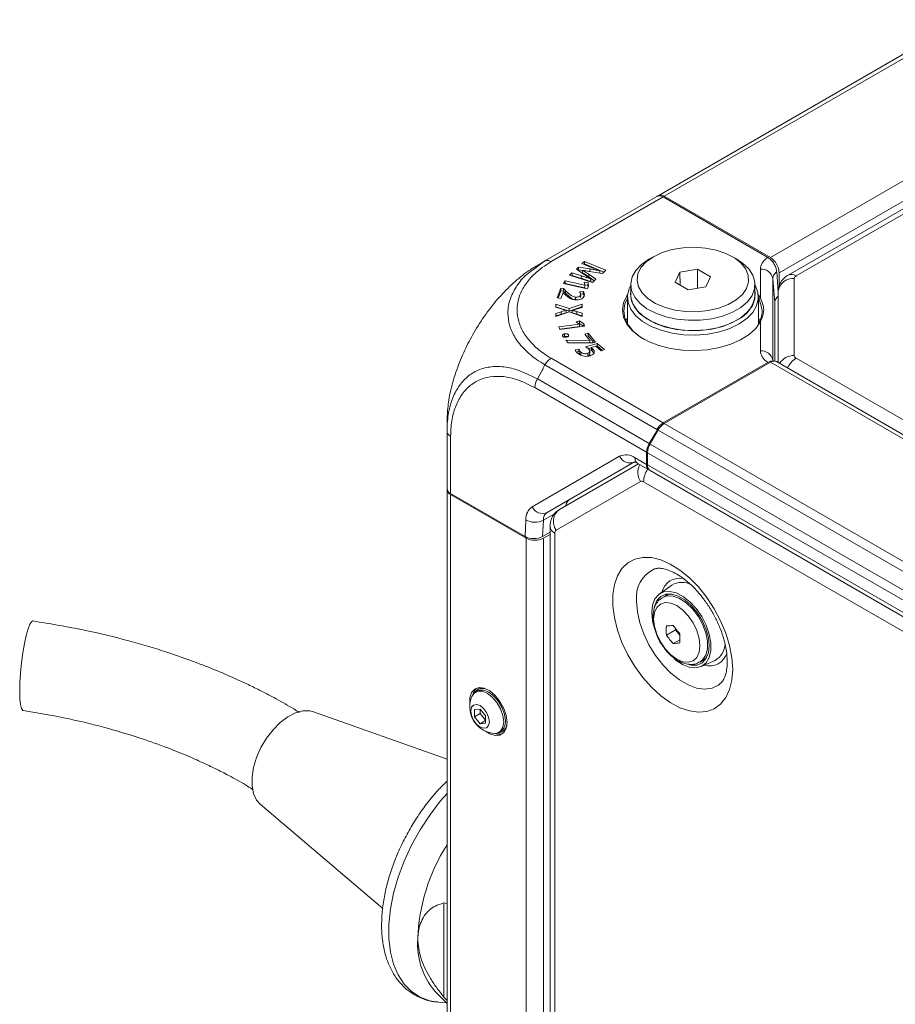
# Model space of a CAD drawing. Header units: millimetres. Extents: x 0 to 1118, y 0 to 864.
# Tile 179 of 256: x 51 to 86, y 718 to 758. Entities that reach past the tile are written whole.
import ezdxf

# ---------------------------------------------------------------- set-up
doc = ezdxf.new("R2010")
doc.units = ezdxf.units.MM

msp = doc.modelspace()

# ---------------------------------------------------------------- linework, layer by layer
at = {"color": 7, "linetype": 'Continuous', "lineweight": 15}
for p, q in [((76.7239, 750.6901), (163.8218, 800.9706)), ((168.8041, 797.6272), (81.9584, 747.4922)), ((76.678, 750.6636), (76.6886, 750.6697)), ((76.6886, 750.6697), (76.6991, 750.6758)), ((76.6991, 750.6757), (76.7239, 750.6901)), ((76.6991, 750.6758), (76.7011, 750.6746)), ((72.1699, 748.0611), (76.678, 750.6636)), ((81.1423, 748.2039), (76.9262, 750.6378)), ((81.2469, 748.1986), (76.9739, 750.6653)), ((71.7112, 747.7224), (72.1698, 748.0611)), ((72.0758, 748.0068), (71.8664, 747.8858)), ((73.7571, 748.0463), (73.6616, 747.958)), ((73.6616, 747.958), (74.0095, 747.8165)), ((73.7578, 747.9424), (73.7401, 747.9261)), ((74.6161, 747.6884), (73.7571, 748.0463)), ((73.7578, 747.9424), (73.7571, 748.0463)), ((74.5388, 747.617), (73.7578, 747.9424)), ((76.5355, 748.2344), (76.3587, 748.1323)), ((79.8948, 748.1323), (79.718, 748.2344)), ((73.2594, 747.5864), (73.1597, 747.4943)), ((73.636, 747.4646), (73.2594, 747.5864)), ((73.2602, 747.4827), (73.2594, 747.5864)), ((73.5168, 747.8106), (73.4379, 747.7377)), ((73.4379, 747.7377), (73.7448, 747.5224)), ((73.5178, 747.7071), (73.5022, 747.6926)), ((73.9747, 747.7417), (73.5168, 747.8106)), ((73.5178, 747.7071), (73.5168, 747.8106)), ((73.6826, 747.6823), (73.5178, 747.7071)), ((73.6828, 747.689), (73.6853, 747.6911)), ((74.2214, 747.3238), (73.9396, 747.5247)), ((74.048, 747.6265), (74.4815, 747.5641)), ((74.3811, 747.6697), (74.3796, 747.6681)), ((74.4815, 747.5641), (74.6161, 747.6884)), ((77.604, 747.6178), (77.4127, 747.2056)), ((78.3181, 747.7283), (77.604, 747.6178)), ((77.6086, 747.0925), (77.604, 747.6178)), ((78.3157, 746.9627), (78.3181, 747.7283)), ((78.8409, 747.4265), (78.3181, 747.7283)), ((81.5019, 747.6231), (81.5601, 746.8118)), ((81.6004, 747.5862), (81.6004, 747.04)), ((72.9867, 747.2558), (72.9202, 747.1552)), ((72.9202, 747.1552), (73.8723, 746.9453)), ((72.988, 747.1521), (72.9811, 747.1417)), ((73.7763, 747.0818), (72.9867, 747.2558)), ((72.988, 747.1521), (72.9867, 747.2558)), ((73.7775, 746.9781), (72.988, 747.1521)), ((73.1597, 747.4943), (74.0884, 747.2009)), ((73.2602, 747.4827), (73.244, 747.4677)), ((73.6349, 747.3615), (73.2602, 747.4827)), ((73.904, 747.1912), (73.756, 747.2035)), ((73.756, 747.2035), (73.7774, 747.0834)), ((73.902, 747.088), (73.904, 747.1912)), ((73.9299, 747.0324), (73.904, 747.1912)), ((74.1578, 747.265), (73.9379, 747.4218)), ((74.0215, 747.3373), (74.0189, 747.3349)), ((74.0243, 747.2353), (74.0196, 747.2311)), ((74.0884, 747.2009), (74.2214, 747.3238)), ((75.6268, 747.1119), (75.6268, 746.7037)), ((77.4127, 747.2056), (77.9354, 746.9038)), ((78.6495, 747.0143), (78.8409, 747.4265)), ((80.6268, 746.7037), (80.6268, 747.1119)), ((72.8042, 746.9633), (72.658, 746.5731)), ((72.8058, 746.8597), (72.6967, 746.5683)), ((72.9191, 746.9489), (72.8042, 746.9633)), ((72.8058, 746.8597), (72.8042, 746.9633)), ((72.9177, 746.8457), (72.8058, 746.8597)), ((72.8143, 746.5536), (72.9028, 746.7898)), ((72.9028, 746.7898), (72.9059, 746.7894)), ((72.9059, 746.7894), (72.9621, 746.7296)), ((72.9177, 746.8457), (72.9191, 746.9489)), ((73.0006, 746.7646), (72.9177, 746.8457)), ((73.0025, 746.8673), (72.9191, 746.9489)), ((73.7105, 746.839), (73.5653, 746.8238)), ((73.6094, 746.6378), (73.6072, 746.7398)), ((73.7093, 746.7356), (73.6091, 746.7251)), ((73.902, 747.088), (73.7747, 747.0986)), ((73.7774, 747.0834), (73.7763, 747.0818)), ((73.7775, 746.9781), (73.7763, 747.0818)), ((73.7796, 746.9812), (73.7774, 747.0834)), ((73.7796, 746.9812), (73.7775, 746.9781)), ((73.8723, 746.9453), (73.9299, 747.0324)), ((73.9148, 747.0096), (73.902, 747.088)), ((77.9354, 746.9038), (78.6495, 747.0143)), ((81.5601, 746.8272), (81.5601, 743.9721)), ((73.1429, 746.1449), (72.6066, 746.3244)), ((72.6066, 746.3244), (72.6077, 746.1967)), ((72.6088, 746.2201), (72.6066, 746.3244)), ((72.658, 746.5731), (72.8143, 746.5536)), ((73.6636, 746.3203), (73.1429, 746.1449)), ((73.396, 746.5056), (73.3965, 746.6089)), ((73.6072, 746.6379), (73.604, 746.5882)), ((73.6614, 746.216), (73.6636, 746.3203)), ((73.6647, 746.1927), (73.6636, 746.3203)), ((75.4893, 746.6016), (75.4893, 745.5319)), ((80.7643, 746.694), (80.8438, 746.5618)), ((80.7643, 745.5319), (80.7643, 746.6016)), ((80.7959, 746.5134), (80.7643, 746.5704)), ((81.4237, 746.3945), (81.4237, 744.0313)), ((81.5601, 746.6412), (81.5587, 746.642)), ((72.6077, 746.1967), (72.8184, 746.1367)), ((72.6088, 746.2201), (72.609, 746.1964)), ((73.1429, 746.0414), (72.6088, 746.2201)), ((72.8195, 746.0183), (72.6099, 745.9514)), ((72.6099, 745.9514), (72.6111, 745.8228)), ((72.6121, 745.8486), (72.6099, 745.9514)), ((72.6111, 745.8228), (73.1504, 746.01)), ((72.8205, 745.9151), (72.6121, 745.8486)), ((73.0181, 746.0822), (73.0181, 746.0794)), ((73.0203, 745.981), (73.0202, 745.9765)), ((73.6614, 746.216), (73.1429, 746.0414)), ((73.1429, 746.0414), (73.1429, 746.1449)), ((73.1504, 746.01), (73.668, 745.8332)), ((73.2685, 745.97), (73.2684, 745.9734)), ((73.2707, 746.0729), (73.2706, 746.0747)), ((73.4473, 746.126), (73.6647, 746.1927)), ((73.6646, 745.8581), (73.4473, 745.9222)), ((73.6668, 745.9609), (73.4483, 746.0254)), ((73.6616, 746.1917), (73.6614, 746.216)), ((73.6646, 745.8581), (73.6668, 745.9609)), ((73.668, 745.8332), (73.6668, 745.9609)), ((72.6121, 745.8486), (72.6123, 745.8233)), ((73.555, 745.523), (72.7309, 745.4149)), ((73.5562, 745.6549), (73.4213, 745.6178)), ((73.4213, 745.6178), (73.5543, 745.5247)), ((73.5556, 745.5513), (73.5274, 745.5435)), ((73.5543, 745.5247), (73.555, 745.523)), ((73.5576, 745.42), (73.555, 745.523)), ((73.5556, 745.5513), (73.5562, 745.6549)), ((73.7202, 745.4342), (73.5556, 745.5513)), ((73.7303, 745.5311), (73.5562, 745.6549)), ((73.6649, 745.8343), (73.6646, 745.8581)), ((73.7284, 745.4352), (73.7303, 745.5311)), ((73.7661, 745.4402), (73.7303, 745.5311)), ((80.8172, 745.6553), (80.7643, 745.7634)), ((72.7309, 745.4149), (72.7722, 745.3099)), ((73.5576, 745.42), (72.7696, 745.3166)), ((72.7722, 745.3099), (73.7661, 745.4402)), ((73.9153, 745.1523), (73.7708, 745.1127)), ((73.9142, 745.0486), (73.9153, 745.1523)), ((74.2093, 744.7949), (73.9153, 745.1523)), ((72.8843, 745.037), (72.8843, 745.0369)), ((72.963, 745.0221), (72.919, 745.0076)), ((73.9738, 744.8617), (73.0159, 744.8737)), ((73.0159, 744.8737), (73.1034, 744.7674)), ((73.3057, 744.7667), (73.1018, 744.7693)), ((73.1034, 744.7674), (74.0974, 744.7642)), ((73.1175, 745.0373), (73.1184, 745.0838)), ((73.7708, 745.1127), (73.9767, 744.8624)), ((74.2695, 744.744), (73.8058, 744.6098)), ((73.9142, 745.0486), (73.8402, 745.0283)), ((74.1388, 744.7756), (73.9142, 745.0486)), ((73.9767, 744.8624), (73.9738, 744.8617)), ((73.9743, 744.7646), (73.9738, 744.8617)), ((73.9794, 744.7646), (73.9767, 744.8624)), ((74.0974, 744.7642), (74.2093, 744.7949)), ((74.2688, 744.6404), (74.2695, 744.744)), ((74.565, 744.4922), (74.2695, 744.744)), ((73.5347, 744.5148), (73.392, 744.4863)), ((73.5329, 744.4111), (73.468, 744.3981)), ((74.0271, 744.5704), (73.9023, 744.5342)), ((74.0273, 744.5762), (74.2127, 744.6278)), ((74.2127, 744.6278), (74.4325, 744.4404)), ((74.2688, 744.6404), (74.2159, 744.625)), ((74.4811, 744.4594), (74.2688, 744.6404)), ((74.4325, 744.4404), (74.565, 744.4922)), ((81.1423, 743.9786), (76.9262, 741.5447)), ((81.2469, 743.9839), (76.9739, 741.5172)), ((213.496, 667.8072), (81.4969, 744.0087)), ((68.2273, 741.2095), (68.2273, 741.5828)), ((68.2273, 738.9028), (68.2273, 741.2095)), ((76.6991, 741.2676), (76.3702, 740.711)), ((76.4007, 740.6934), (76.7239, 741.2533)), ((76.7804, 741.3388), (76.678, 741.2798)), ((76.6885, 741.2737), (76.678, 741.2798)), ((76.6991, 741.2676), (76.6885, 741.2737)), ((76.7515, 741.2978), (76.6991, 741.2676)), ((76.2548, 739.875), (76.2623, 740.3651)), ((76.2971, 740.345), (76.2971, 739.8506)), ((72.7535, 738.0544), (75.9341, 739.8911)), ((75.7646, 739.9614), (73.1553, 738.4545)), ((75.9044, 739.9082), (76.354, 739.6486)), ((76.4007, 739.6217), (208.3999, 663.4202)), ((68.2273, 738.862), (68.2273, 738.9028)), ((68.2273, 692.5233), (68.2273, 738.862)), ((71.3675, 736.9704), (68.3737, 738.6987)), ((68.3737, 738.6579), (71.4093, 736.9055)), ((72.3768, 737.377), (72.3768, 689.8606)), ((72.0751, 736.9701), (72.3768, 737.1443)), ((72.1164, 736.9055), (72.3768, 737.0558)), ((77.2725, 735.0107), (76.7752, 734.6516)), ((77.0586, 734.6021), (76.9089, 734.5156)), ((77.4285, 733.2651), (77.4285, 733.2173)), ((77.0578, 733.0033), (77.4285, 733.2173)), ((77.4285, 733.2173), (77.6036, 732.9994)), ((77.3318, 732.6624), (77.6016, 732.8181)), ((78.4088, 731.9175), (78.5585, 732.0039)), ((78.4596, 731.7337), (79.0193, 731.9848)), ((78.6113, 731.9942), (78.5305, 731.9878)), ((69.444, 730.7467), (69.3768, 730.7079)), ((69.5057, 730.8357), (69.4633, 730.8112)), ((68.2273, 728.0102), (62.8574, 729.9189)), ((69.5591, 730.0253), (69.3382, 730.0055)), ((69.3382, 730.0055), (69.3382, 729.7109)), ((69.568, 729.8436), (69.3382, 729.7109)), ((69.3382, 729.7109), (69.5591, 729.436)), ((69.7801, 729.7504), (69.5591, 730.0253)), ((69.568, 730.0143), (69.568, 729.8436)), ((69.568, 729.8436), (69.7801, 729.5797)), ((69.7801, 729.4558), (69.7801, 729.7504)), ((69.7801, 729.5636), (69.5591, 729.436)), ((69.5591, 729.436), (69.7801, 729.4558)), ((70.3142, 729.084), (70.3814, 729.1228)), ((70.447, 729.1073), (70.4894, 729.1318)), ((60.7076, 726.1949), (65.6371, 721.9955)), ((68.2273, 722.2025), (68.1014, 722.2213)), ((68.1014, 722.2213), (68.1014, 718.4327)), ((67.7385, 718.6735), (68.2273, 718.1676)), ((67.8788, 718.224), (68.2013, 718.1945)), ((68.1014, 718.4327), (68.2273, 718.292))]:
    msp.add_line(p, q, dxfattribs=at)
at = {"color": 9, "linetype": 'Continuous', "lineweight": 0}
for p, q in [((164.0718, 800.9459), (76.9739, 750.6653)), ((81.2469, 748.1986), (168.3448, 798.4791)), ((168.6983, 797.8668), (81.6004, 747.5862)), ((169.1291, 797.595), (82.2834, 747.46)), ((76.6886, 750.6697), (76.689, 750.6694)), ((76.9262, 750.6378), (72.4216, 748.0373)), ((80.8438, 746.5618), (80.8438, 747.7365)), ((73.6349, 747.3615), (73.636, 747.4646)), ((81.3426, 747.3567), (81.3426, 744.0662)), ((81.4237, 746.3945), (81.3426, 747.3567)), ((82.2101, 747.358), (82.2102, 744.2529)), ((73.0006, 746.7646), (73.0025, 746.8673)), ((80.8438, 744.446), (80.8438, 745.6207)), ((72.4216, 744.1452), (76.9262, 741.5447)), ((213.246, 667.7824), (81.2469, 743.9839)), ((82.2834, 744.1509), (214.0303, 668.095)), ((72.0759, 743.6739), (71.8664, 743.3111)), ((76.678, 741.2798), (72.1698, 743.8823)), ((71.8664, 743.311), (76.3702, 740.711)), ((76.2623, 740.3651), (71.7632, 742.9623)), ((76.7652, 741.3179), (76.6885, 741.2737)), ((208.7231, 665.0518), (76.7239, 741.2533)), ((76.9739, 741.5172), (208.9731, 665.3157)), ((68.3737, 741.005), (68.3737, 738.6987)), ((76.4007, 740.6934), (208.3998, 664.4919)), ((71.6568, 738.1668), (75.1759, 740.199)), ((75.7794, 739.9701), (72.2603, 737.9379)), ((75.8009, 740.1371), (76.2548, 739.875)), ((208.2963, 664.1435), (76.2971, 740.345)), ((76.2971, 739.8506), (208.2963, 663.6491)), ((72.6189, 737.2261), (76.0158, 739.1877)), ((76.1408, 739.1753), (208.9476, 662.5076)), ((68.3737, 738.6579), (68.3737, 692.3192)), ((72.2603, 737.9379), (73.1553, 738.4545)), ((71.3675, 736.9704), (71.3991, 737.6472)), ((72.1057, 737.6261), (72.0751, 736.9701)), ((72.5601, 737.8884), (72.1057, 737.6261)), ((71.4093, 690.5668), (71.4093, 736.9055)), ((72.1164, 736.9055), (72.1164, 690.5668)), ((72.5671, 689.5953), (72.5671, 737.1117))]:
    msp.add_line(p, q, dxfattribs=at)
at = {"color": 7, "linetype": 'Continuous', "lineweight": 15, "flags": 128}
for points in [[(76.5358, 748.2345), (76.2481, 748.0308), (76.0373, 747.7979), (75.9121, 747.5452), (75.8775, 747.2832), (75.935, 747.0225), (76.0823, 746.7738), (76.3132, 746.5473), (76.6184, 746.3523), (76.9854, 746.1967), (77.399, 746.087), (77.8425, 746.0276), (78.2976, 746.0209), (78.7457, 746.0673), (79.1685, 746.1648), (79.5486, 746.3094), (79.8706, 746.4952), (80.1211, 746.7147), (80.29, 746.9587), (80.3703, 747.2174), (80.3587, 747.4802), (80.2558, 747.7362), (80.0658, 747.975), (79.7963, 748.1868), (79.4585, 748.363), (79.0662, 748.4963), (78.6354, 748.5813), (78.1838, 748.6145), (77.7298, 748.5946), (77.2921, 748.5223), (76.8886, 748.4006), (76.5358, 748.2345)], [(79.8948, 748.1323), (80.1281, 747.9768), (80.3755, 747.7425), (80.5416, 747.4855), (80.6204, 747.2149), (80.6091, 746.9406), (80.5081, 746.6725), (80.321, 746.4203), (80.0546, 746.193), (79.7185, 745.999), (79.3249, 745.8452), (78.888, 745.7372), (78.4236, 745.6789), (77.9484, 745.6724), (77.4797, 745.7179), (77.0344, 745.8138), (76.6286, 745.9566), (76.2769, 746.1411), (75.9921, 746.3608), (75.7844, 746.6076), (75.6614, 746.8726), (75.6275, 747.1463), (75.6839, 747.4187), (75.8286, 747.6801), (76.0564, 747.9209), (76.359, 748.1324), (76.359, 748.1324)], [(73.9379, 747.4218), (73.9388, 747.4732), (73.9396, 747.5247)], [(74.3804, 747.5786), (74.3801, 747.6163), (74.3796, 747.6681)], [(74.3837, 747.5782), (74.3825, 747.6189), (74.3811, 747.6697)], [(73.7093, 746.7356), (73.7099, 746.7873), (73.7105, 746.839)], [(80.6194, 747.0993), (80.6275, 747.0855), (80.739, 746.8119), (80.7615, 746.5313), (80.6942, 746.253), (80.5395, 745.9866), (80.3027, 745.7411), (79.9918, 745.525), (79.6173, 745.3455), (79.1921, 745.2087), (78.7306, 745.1194), (78.2486, 745.0806), (77.7624, 745.0936), (77.2886, 745.1579), (76.8433, 745.2714), (76.4418, 745.4302), (76.0977, 745.6289), (75.8226, 745.8607), (75.626, 746.1177), (75.5146, 746.3912), (75.4921, 746.6719), (75.5593, 746.9502), (75.6268, 747.0868)], [(75.6268, 746.8482), (75.615, 746.7382), (75.6491, 746.4631), (75.7727, 746.1968), (75.9814, 745.9487), (76.2676, 745.728), (76.6211, 745.5425), (77.0289, 745.399), (77.4765, 745.3026), (77.9475, 745.2569), (78.425, 745.2635), (78.8918, 745.3221), (79.3309, 745.4306), (79.7265, 745.5852), (80.0642, 745.7802), (80.3319, 746.0085), (80.52, 746.262), (80.6215, 746.5315), (80.6329, 746.8071), (80.6268, 746.8482)], [(73.604, 746.5882), (73.603, 746.6394), (73.6019, 746.6906)], [(80.8438, 745.6207), (80.6563, 745.3502), (80.3889, 745.1032), (80.0498, 744.8874), (79.6499, 744.7098), (79.2017, 744.5758), (78.7196, 744.4899), (78.2187, 744.4546), (77.7148, 744.4711), (77.2241, 744.5388), (76.7618, 744.6557), (76.3428, 744.8181), (75.9803, 745.0207), (75.6856, 745.2572), (75.4683, 745.5201), (75.335, 745.8011), (75.2901, 746.0913), (75.335, 746.3814), (75.4683, 746.6624), (75.4951, 746.7023)], [(75.4893, 746.5704), (75.3842, 746.3362), (75.3401, 746.0511), (75.3842, 745.7661), (75.5151, 745.4901), (75.7287, 745.2318), (76.0181, 744.9994), (76.174, 744.9035)], [(75.6268, 746.7037), (75.6331, 746.6007), (75.712, 746.3301), (75.878, 746.0731), (76.1254, 745.8388), (76.4451, 745.6357), (76.8256, 745.4713), (77.2531, 745.3514), (77.7122, 745.2804), (78.1863, 745.2608), (78.6582, 745.2934), (79.1109, 745.377), (79.528, 745.5085), (79.8945, 745.6831)], [(73.0202, 745.9765), (73.0192, 746.0279), (73.0181, 746.0794)], [(73.2684, 745.9734), (73.2695, 746.024), (73.2706, 746.0747)], [(73.2685, 745.97), (73.2696, 746.0215), (73.2707, 746.0729)], [(75.4893, 745.7634), (75.4564, 745.6997), (75.4312, 745.6431)], [(73.8959, 744.242), (73.8953, 744.2936), (73.8947, 744.3451)], [(73.9742, 744.3318), (73.9731, 744.3828), (73.972, 744.4338)], [(74.0707, 744.4397), (74.0716, 744.491), (74.0725, 744.5424)], [(76.4739, 733.9102), (76.5061, 734.2094), (76.6008, 734.4553), (76.7531, 734.6347), (76.9546, 734.738), (77.1945, 734.7594), (77.4599, 734.6979), (77.7365, 734.5569), (78.0094, 734.3438), (78.2638, 734.0702), (78.486, 733.7509), (78.6641, 733.403), (78.7884, 733.0453), (78.8523, 732.6971), (78.8523, 732.3772), (78.7884, 732.1028), (78.6641, 731.8887), (78.486, 731.7464), (78.2638, 731.6836), (78.0094, 731.7038), (77.7365, 731.8057), (77.4599, 731.984), (77.3695, 732.0588)], [(77.9705, 731.8088), (78.0621, 731.7909), (78.2998, 731.7977), (78.5008, 731.8873), (78.6533, 732.0544), (78.7485, 732.2893), (78.7808, 732.5784), (78.7485, 732.9049), (78.6533, 733.2497), (78.5008, 733.5929), (78.2998, 733.9145), (78.0621, 734.1958), (77.8014, 734.4205), (77.5329, 734.5755), (77.2722, 734.6518), (77.0345, 734.645), (76.8335, 734.5554), (76.681, 734.3883), (76.5858, 734.1534), (76.5735, 734.0955)], [(77.0306, 734.5859), (77.0346, 734.5924), (77.0766, 734.6526)], [(77.2037, 734.6583), (77.1325, 734.637), (77.0586, 734.6021)], [(76.5431, 733.4079), (76.5061, 733.5739), (76.4739, 733.9102)], [(51.1603, 729.9689), (51.1493, 729.9723), (51.096, 730.0438), (51.0558, 730.202), (51.0309, 730.4387), (51.0224, 730.7423), (51.0309, 731.0974), (51.0558, 731.4863), (51.096, 731.8893), (51.1493, 732.2865), (51.2133, 732.6577), (51.2845, 732.9845), (51.3595, 733.2504), (51.4346, 733.442), (51.5058, 733.5499), (51.5579, 733.572)], [(78.5585, 732.0039), (78.5818, 732.0182), (78.6798, 732.1014)], [(70.6428, 729.4888), (70.6094, 729.7638), (70.5122, 730.0529), (70.3599, 730.3304), (70.166, 730.5716), (69.9476, 730.7552), (69.7243, 730.8648), (69.5158, 730.8907), (69.3407, 730.8305), (69.2146, 730.6897), (69.1486, 730.4807), (69.1486, 730.2221), (69.1496, 730.2137)], [(69.416, 730.8687), (69.3207, 730.7509), (69.2655, 730.6015)], [(69.5057, 730.8357), (69.5887, 730.8696), (69.6621, 730.8811)], [(69.2268, 730.5279), (69.3092, 730.6555), (69.4559, 730.7402), (69.6407, 730.7423), (69.8455, 730.6615), (70.0504, 730.5057), (70.2352, 730.2903), (70.3818, 730.0363), (70.476, 729.7686), (70.5084, 729.5133)], [(69.444, 730.7467), (69.5231, 730.779), (69.7079, 730.781), (69.9127, 730.7003), (70.1176, 730.5445), (70.3023, 730.3291), (70.449, 730.0751), (70.5432, 729.8073), (70.5756, 729.5521)], [(69.9323, 729.5152), (69.9039, 729.3667), (69.823, 729.2736), (69.702, 729.2501), (69.5591, 729.2997), (69.4163, 729.415), (69.2953, 729.5783), (69.2144, 729.7648), (69.186, 729.9461), (69.2144, 730.0946), (69.2953, 730.1877), (69.4163, 730.2112), (69.5591, 730.1616), (69.702, 730.0463), (69.823, 729.883), (69.9039, 729.6965), (69.9323, 729.5152)], [(60.7076, 726.1949), (60.56, 726.3625), (60.438, 726.6203), (60.3757, 726.9343), (60.3757, 727.2915), (60.438, 727.6773), (60.56, 728.076), (60.7367, 728.4712), (60.9609, 728.8468), (61.2234, 729.1873), (61.5135, 729.4788), (61.8193, 729.7094), (62.1282, 729.8696), (62.4277, 729.953), (62.7054, 729.956), (62.8574, 729.9189)], [(69.7727, 729.1344), (69.9476, 729.0249), (70.166, 728.9564), (70.3599, 728.9738), (70.5122, 729.0754), (70.6094, 729.2523), (70.6428, 729.4888)], [(70.5084, 729.5133), (70.476, 729.2955), (70.3818, 729.1364), (70.2352, 729.0517), (70.0833, 729.0441)], [(70.6069, 729.2445), (70.5603, 729.1867), (70.4894, 729.1318)]]:
    msp.add_lwpolyline(points, dxfattribs=at)
at = {"color": 9, "linetype": 'Continuous', "lineweight": 0, "flags": 128}
for points in [[(73.9741, 747.6384), (73.9743, 747.6694), (73.9744, 747.7004), (73.9747, 747.7417)], [(79.7293, 731.6227), (79.698, 732.0882), (79.6049, 732.5778), (79.4526, 733.0788), (79.2448, 733.5782), (78.987, 734.063), (78.6858, 734.5208), (78.3492, 734.9396), (77.9857, 735.3086), (77.6048, 735.6183), (77.2163, 735.8606), (76.8304, 736.0293), (76.457, 736.12), (76.1058, 736.1303), (75.7858, 736.06), (75.5055, 735.9109), (75.2719, 735.6868), (75.0913, 735.3936), (74.9681, 735.0388), (74.9058, 734.6317), (74.9058, 734.1828), (74.9681, 733.7037), (75.0913, 733.2068), (75.2719, 732.705), (75.5055, 732.2113), (75.7858, 731.7384), (76.1058, 731.2987), (76.457, 730.9035), (76.8304, 730.5631), (77.2163, 730.2862), (77.6048, 730.08), (77.9857, 729.9499), (78.3492, 729.8992), (78.6858, 729.9293), (78.987, 730.0394), (79.2448, 730.2266), (79.4526, 730.4861), (79.6049, 730.8111), (79.698, 731.1933), (79.7293, 731.6227)], [(76.905, 734.5133), (77.0905, 734.5788), (77.3311, 734.5706), (77.5922, 734.4774), (77.8576, 734.3049), (78.1105, 734.0641), (78.3349, 733.77), (78.5169, 733.4411), (78.645, 733.0981), (78.7111, 732.7626), (78.7111, 732.4556), (78.645, 732.1964), (78.5169, 732.0013), (78.4031, 731.9143)], [(79.2413, 731.0605), (79.1544, 730.9923), (78.8962, 730.8696), (78.5992, 730.8287), (78.2735, 730.871), (77.9302, 730.9951), (77.5809, 731.1967), (77.2375, 731.4691), (76.9118, 731.8028), (76.6148, 732.1866), (76.3567, 732.6073), (76.1462, 733.0508), (75.9905, 733.5017), (75.8949, 733.9448), (75.8627, 734.3651)], [(76.5439, 733.6489), (76.5757, 733.352), (76.6688, 733.0387), (76.8169, 732.7304), (77.0099, 732.4479), (77.2346, 732.2107), (77.4758, 732.0348), (77.717, 731.9322), (77.9418, 731.9099), (78.1348, 731.9695), (78.2829, 732.1069), (78.376, 732.3127), (78.4078, 732.5729), (78.376, 732.8698), (78.2829, 733.1831), (78.1348, 733.4914), (77.9418, 733.7739), (77.717, 734.0111), (77.4758, 734.1871), (77.2346, 734.2896), (77.0099, 734.3119), (76.8169, 734.2523), (76.6688, 734.1149), (76.5757, 733.9091), (76.5439, 733.6489)], [(68.2273, 726.6289), (67.9566, 726.316), (67.5324, 725.7602), (67.1452, 725.1668), (66.8013, 724.5453), (66.5059, 723.9053), (66.2638, 723.2571), (66.0789, 722.6109), (65.9539, 721.9767), (65.8909, 721.3647), (65.8909, 720.7845), (65.9539, 720.2452), (66.0789, 719.7553), (66.2638, 719.3226), (66.5059, 718.9539), (66.8013, 718.6549), (67.1452, 718.4305), (67.5324, 718.2842), (67.8788, 718.224)]]:
    msp.add_lwpolyline(points, dxfattribs=at)
at = {"color": 7, "linetype": 'Continuous', "lineweight": 15}
for centre, radius, start, end in [((76.8275, 750.4609), 0.2515, 54.38153, 114.314), ((80.8328, 747.5513), 0.7684, 2.60557, 57.39493), ((79.4251, 746.7929), 1.205, 292.929, 355.75054), ((81.3933, 743.7795), 0.2515, 65.69287, 125.61749), ((77.3557, 740.9052), 0.7213, 121.95474, 151.14447), ((77.0181, 740.3203), 0.7214, 148.85592, 178.04343), ((76.5576, 739.8306), 0.2612, 175.59913, 233.08843), ((68.4775, 738.9278), 0.2515, 185.69475, 245.62564), ((68.4775, 738.8869), 0.2515, 185.69475, 245.62564), ((71.7628, 737.5879), 0.7685, 242.60987, 297.39063), ((77.6816, 734.3291), 0.7949, 60.5961, 120.96964), ((80.7093, 733.1859), 3.656, 177.13594, 182.86406), ((76.8155, 737.6225), 4.2608, 273.26, 276.9599), ((81.0436, 736.0963), 4.5918, 216.06512, 221.52426), ((80.7693, 735.7063), 4.5915, 216.06481, 221.52425), ((81.2573, 732.8696), 3.656, 177.13594, 182.86406), ((77.0897, 736.9156), 4.2601, 273.2586, 276.95921), ((78.6396, 732.6737), 0.7867, 298.86198, 357.87654), ((69.6632, 730.4703), 0.3899, 63.22541, 147.97794), ((70.2264, 730.1159), 1.0813, 157.60171, 180), ((70.2264, 730.1159), 1.0813, 180, 262.39291), ((70.2516, 729.4509), 0.3899, 272.02081, 356.76731), ((70.1234, 729.4981), 0.4554, 304.51113, 6.80074), ((70.3245, 729.4779), 0.4647, 250.1085, 288.64292), ((74.6064, 720.4975), 7.5623, 147.51561, 178.03884), ((69.9484, 720.5613), 2.9064, 176.15382, 220.50564)]:
    msp.add_arc(centre, radius, start, end, dxfattribs=at)
at = {"color": 9, "linetype": 'Continuous', "lineweight": 0}
for centre, radius, start, end in [((80.8815, 747.2687), 0.4693, 10.81012, 94.61559), ((82.0947, 747.212), 0.3117, 52.75168, 115.97324), ((82.156, 746.7609), 0.5995, 84.81764, 173.64771), ((82.3352, 747.3455), 0.1257, 114.3663, 174.31331), ((80.851, 746.5068), 0.0555, 97.48356, 173.13339), ((80.8338, 745.5809), 0.0411, 76.01587, 144.80678), ((80.8815, 743.9782), 0.4693, 10.81012, 94.61559), ((82.1828, 743.5869), 0.6665, 87.65067, 148.08862), ((82.8071, 743.3273), 0.9761, 122.45292, 153.81845), ((82.3352, 744.2654), 0.1257, 185.68879, 245.62932), ((75.4347, 739.6261), 0.6287, 54.38156, 114.31479), ((75.5945, 740.3925), 0.4612, 204.81665, 293.64317), ((76.0542, 740.1138), 0.2544, 174.74843, 233.93913), ((76.5789, 739.5444), 0.6666, 151.90394, 212.34704), ((77.116, 739.1335), 0.9761, 146.17563, 177.54653), ((76.0675, 739.0731), 0.1258, 54.38018, 114.3103), ((72.0019, 737.672), 0.6033, 124.89326, 182.35075), ((72.0754, 738.3604), 0.4612, 204.81657, 293.64264), ((73.1089, 737.5715), 0.5995, 126.35137, 215.18414), ((71.7716, 738.2816), 0.7357, 239.5774, 297.00458), ((72.4674, 737.641), 0.362, 124.89186, 182.34953), ((72.6922, 737.4024), 0.3165, 184.57198, 246.71689), ((72.6924, 737.1239), 0.1258, 125.71394, 185.60358), ((77.0921, 734.5334), 1.2409, 114.16325, 187.79575), ((77.5982, 734.5616), 0.7354, 77.84828, 166.8726), ((78.7846, 732.5088), 0.7497, 254.13925, 343.25093)]:
    msp.add_arc(centre, radius, start, end, dxfattribs=at)
at = {"color": 7, "linetype": 'Continuous', "lineweight": 15}
for centre, major_axis, ratio, start_param, end_param in [((76.9324, 750.2331), (-0.2564, 0.4293), 0.56722, 5.4894397, 6.2748379), ((76.9324, 741.1329), (0.2433, 0.4369), 0.587367, 0.7762788, 1.561677), ((76.6159, 740.5692), (0.2564, 0.4293), 0.56722, 1.5791437, 2.3645419), ((76.6084, 740.0791), (0.2564, 0.4293), 0.56722, 2.3645419, 3.2442595), ((73.5368, 737.8088), (-0.3846, 0.6439), 0.56722, 6.2748379, 6.9085782), ((71.7211, 737.1745), (0.5003, -0.0006), 0.5772866, 3.928362, 5.4991583)]:
    msp.add_ellipse(centre, major_axis=major_axis, ratio=ratio, start_param=start_param, end_param=end_param, dxfattribs=at)
at = {"color": 9, "linetype": 'Continuous', "lineweight": 0}
for points, knots in [([(72.4216, 748.0373), (72.1799, 747.8764), (71.7606, 747.5972), (71.3645, 747.1215), (71.1095, 746.6367), (71.0184, 746.1288), (71.093, 745.6212), (71.2955, 745.1624), (71.633, 744.7313), (72.0227, 744.3921), (72.315, 744.2112), (72.4216, 744.1452)], [0, 0, 0, 0, 0.14765207, 0.25620399, 0.36477555, 0.49958779, 0.60894105, 0.71829156, 0.82774199, 0.93717381, 1, 1, 1, 1]), ([(72.1698, 748.0611), (72.1872, 748.069), (72.2221, 748.0849), (72.2846, 748.0864), (72.3517, 748.0727), (72.3983, 748.0491), (72.4216, 748.0373)], [0, 0, 0, 0, 0.2500025, 0.5000045, 0.7500154, 1, 1, 1, 1]), ([(80.8438, 747.7365), (80.8575, 747.8174), (80.8848, 747.9791), (81.0359, 748.1303), (81.1338, 748.198), (81.1423, 748.2039)], [0, 0, 0, 0, 0.4773011, 0.9546072, 1, 1, 1, 1]), ([(72.1698, 743.8822), (72.0554, 743.953), (71.7442, 744.1455), (71.3205, 744.5054), (70.9548, 744.961), (70.7286, 745.4515), (70.647, 745.9959), (70.7453, 746.5449), (71.0288, 747.0683), (71.3331, 747.46), (71.6167, 747.6568), (71.7112, 747.7224)], [0, 0, 0, 0, 0.06910397, 0.18798506, 0.31040508, 0.42916482, 0.55147912, 0.7000923, 0.81802743, 0.93940612, 1, 1, 1, 1]), ([(81.5019, 747.6231), (81.4567, 747.5842), (81.3645, 747.5049), (81.35, 747.4067), (81.3426, 747.3567)], [0, 0, 0, 0, 0.4906335, 1, 1, 1, 1]), ([(72.8205, 745.9151), (72.8204, 745.9254), (72.8202, 745.9461), (72.8199, 745.9805), (72.8196, 746.0045), (72.8195, 746.0183)], [0, 0, 0, 0, 0.2999845, 0.6000008, 1, 1, 1, 1]), ([(73.4473, 745.9222), (73.4474, 745.9326), (73.4476, 745.9532), (73.4479, 745.9876), (73.4481, 746.0117), (73.4483, 746.0254)], [0, 0, 0, 0, 0.2999847, 0.5999999, 1, 1, 1, 1]), ([(81.1423, 743.9786), (81.1342, 743.9842), (81.0366, 744.0517), (80.8851, 744.2027), (80.8576, 744.3648), (80.8438, 744.446)], [0, 0, 0, 0, 0.0434625, 0.5208053, 1, 1, 1, 1]), ([(72.1698, 743.8822), (72.1872, 743.9099), (72.2221, 743.9654), (72.2846, 744.0381), (72.3517, 744.1008), (72.3983, 744.1304), (72.4216, 744.1452)], [0, 0, 0, 0, 0.2500023, 0.5000042, 0.7500059, 1, 1, 1, 1]), ([(68.2274, 741.2094), (68.2311, 741.3477), (68.2411, 741.7227), (68.3477, 742.2783), (68.5694, 742.8352), (68.8903, 743.2791), (69.3018, 743.6069), (69.7963, 743.7955), (70.3605, 743.8314), (71.0479, 743.719), (71.5647, 743.4615), (71.8665, 743.3111)], [0, 0, 0, 0, 0.0638834, 0.1732043, 0.282521, 0.3916674, 0.5008078, 0.6162103, 0.7289443, 0.8416766, 1, 1, 1, 1]), ([(72.1698, 743.8822), (72.161, 743.8656), (72.1316, 743.8103), (72.0995, 743.7441), (72.0795, 743.6907), (72.0764, 743.6773), (72.076, 743.6745), (72.076, 743.6739)], [0, 0, 0, 0, 0.2451987, 0.8175218, 0.9606621, 0.9921379, 1, 1, 1, 1]), ([(71.7632, 742.9622), (71.4819, 743.1015), (71.0006, 743.3399), (70.358, 743.4354), (69.8314, 743.3948), (69.3708, 743.2158), (68.9887, 742.9127), (68.6912, 742.5059), (68.4856, 741.9954), (68.3865, 741.4826), (68.3773, 741.1338), (68.3739, 741.0049)], [0, 0, 0, 0, 0.1584129, 0.2711133, 0.3838355, 0.4991896, 0.6083332, 0.7174774, 0.8267512, 0.9360043, 1, 1, 1, 1]), ([(71.8664, 743.311), (71.851, 743.2821), (71.8201, 743.2243), (71.7881, 743.134), (71.767, 743.0448), (71.7645, 742.9898), (71.7632, 742.9623)], [0, 0, 0, 0, 0.25000257, 0.49999836, 0.74999605, 1, 1, 1, 1]), ([(68.2273, 741.2094), (68.2291, 741.1905), (68.2328, 741.1526), (68.2628, 741.0981), (68.3083, 741.0474), (68.352, 741.0191), (68.3739, 741.0049)], [0, 0, 0, 0, 0.2499783, 0.5000032, 0.7499872, 1, 1, 1, 1])]:
    msp.add_open_spline(points, degree=3, knots=knots, dxfattribs=at)
at = {"color": 7, "linetype": 'Continuous', "lineweight": 15}
for points, knots in [([(72.0759, 748.0068), (72.0767, 748.0073), (72.0812, 748.0099), (72.1126, 748.028), (72.1456, 748.0471), (72.1698, 748.0611)], [0, 0, 0, 0, 0.051253, 0.3045699, 1, 1, 1, 1]), ([(81.1423, 748.2039), (81.1824, 748.1763), (81.2625, 748.1211), (81.3702, 747.9894), (81.4521, 747.8399), (81.4921, 747.7128), (81.4996, 747.6441), (81.5019, 747.6231)], [0, 0, 0, 0, 0.2256326, 0.4512684, 0.6767039, 0.9011389, 1, 1, 1, 1]), ([(71.8665, 747.8858), (71.7412, 747.8089), (71.4122, 747.607), (70.8826, 747.1788), (70.306, 746.5923), (69.7694, 745.9141), (69.3109, 745.2012), (68.9194, 744.4495), (68.6021, 743.6775), (68.3804, 742.9199), (68.2504, 742.2112), (68.2351, 741.7937), (68.2274, 741.5827)], [0, 0, 0, 0, 0.0657963, 0.1727604, 0.2828935, 0.3897571, 0.499797, 0.5968709, 0.7039463, 0.8142115, 0.9061257, 1, 1, 1, 1]), ([(71.8351, 747.8404), (71.827, 747.8409), (71.8026, 747.8425), (71.7902, 747.8373), (71.7818, 747.8339)], [0, 0, 0, 0, 0.3304534, 1, 1, 1, 1]), ([(73.68, 747.5868), (73.6805, 747.6038), (73.6814, 747.6379), (73.6823, 747.6719), (73.6828, 747.689)], [0, 0, 0, 0, 0.4999843, 1, 1, 1, 1]), ([(73.9379, 747.4218), (73.9055, 747.4438), (73.8478, 747.483), (73.7611, 747.5376), (73.707, 747.5704), (73.68, 747.5868)], [0, 0, 0, 0, 0.3896949, 0.6947935, 1, 1, 1, 1]), ([(73.9396, 747.5247), (73.9072, 747.5467), (73.8497, 747.5858), (73.7633, 747.6402), (73.7096, 747.6727), (73.6828, 747.689)], [0, 0, 0, 0, 0.3913241, 0.695607, 1, 1, 1, 1]), ([(73.6853, 747.6911), (73.7326, 747.6819), (73.8162, 747.6655), (73.9374, 747.6444), (74.0111, 747.6325), (74.048, 747.6265)], [0, 0, 0, 0, 0.3951325, 0.6975321, 1, 1, 1, 1]), ([(73.7448, 747.5224), (73.7763, 747.5), (73.8366, 747.4571), (73.929, 747.3954), (73.9907, 747.3567), (74.0215, 747.3373)], [0, 0, 0, 0, 0.3541389, 0.676978, 1, 1, 1, 1]), ([(74.3796, 747.6681), (74.3324, 747.6777), (74.2421, 747.696), (74.1069, 747.7203), (74.0187, 747.7346), (73.9747, 747.7417)], [0, 0, 0, 0, 0.3533433, 0.6765674, 1, 1, 1, 1]), ([(74.0095, 747.8165), (74.0506, 747.8), (74.1328, 747.7671), (74.2567, 747.7182), (74.3396, 747.6859), (74.3811, 747.6697)], [0, 0, 0, 0, 0.333201, 0.6665876, 1, 1, 1, 1]), ([(74.0196, 747.2311), (73.9772, 747.2464), (73.8929, 747.2768), (73.7638, 747.3194), (73.6779, 747.3475), (73.6349, 747.3615)], [0, 0, 0, 0, 0.3362509, 0.6681025, 1, 1, 1, 1]), ([(74.0189, 747.3349), (73.9765, 747.3502), (73.8925, 747.3804), (73.764, 747.4229), (73.6786, 747.4507), (73.636, 747.4646)], [0, 0, 0, 0, 0.33781727, 0.66887907, 1, 1, 1, 1]), ([(74.0196, 747.2311), (74.0195, 747.2484), (74.0193, 747.283), (74.019, 747.3176), (74.0189, 747.3349)], [0, 0, 0, 0, 0.4999864, 1, 1, 1, 1]), ([(74.0243, 747.2353), (74.0238, 747.2523), (74.0229, 747.2863), (74.022, 747.3203), (74.0215, 747.3373)], [0, 0, 0, 0, 0.4999862, 1, 1, 1, 1]), ([(81.9584, 747.4922), (81.8923, 747.4469), (81.7642, 747.359), (81.6314, 747.1667), (81.5679, 746.9834), (81.5621, 746.8677), (81.5601, 746.8272)], [0, 0, 0, 0, 0.2954859, 0.5729815, 0.850787, 1, 1, 1, 1]), ([(72.9621, 746.7296), (72.9879, 746.7048), (73.0397, 746.6553), (73.13, 746.5861), (73.2366, 746.5246), (73.3295, 746.5064), (73.3741, 746.4977)], [0, 0, 0, 0, 0.2539368, 0.5081136, 0.7640439, 1, 1, 1, 1]), ([(73.396, 746.5056), (73.3655, 746.512), (73.2913, 746.5277), (73.2016, 746.5848), (73.1029, 746.6652), (73.0386, 746.7276), (73.0006, 746.7646)], [0, 0, 0, 0, 0.1575966, 0.3835951, 0.6355979, 1, 1, 1, 1]), ([(73.3965, 746.6089), (73.3663, 746.6153), (73.2925, 746.6308), (73.2034, 746.6876), (73.1048, 746.7678), (73.0406, 746.8303), (73.0025, 746.8673)], [0, 0, 0, 0, 0.1568413, 0.3822254, 0.6337172, 1, 1, 1, 1]), ([(73.5653, 746.8238), (73.5749, 746.8104), (73.5921, 746.7864), (73.6115, 746.7416), (73.6056, 746.7103), (73.6019, 746.6906)], [0, 0, 0, 0, 0.3171764, 0.5704961, 1, 1, 1, 1]), ([(73.7524, 746.6238), (73.75, 746.6496), (73.7462, 746.6885), (73.7186, 746.7237), (73.7093, 746.7356)], [0, 0, 0, 0, 0.6625577, 1, 1, 1, 1]), ([(73.747, 746.6494), (73.7522, 746.6685), (73.7662, 746.7192), (73.7514, 746.7853), (73.7198, 746.8268), (73.7105, 746.839)], [0, 0, 0, 0, 0.2988207, 0.7938705, 1, 1, 1, 1]), ([(73.3741, 746.4977), (73.4179, 746.4949), (73.5004, 746.4895), (73.6117, 746.516), (73.6939, 746.5634), (73.7296, 746.6114), (73.7436, 746.6421), (73.747, 746.6494)], [0, 0, 0, 0, 0.2549764, 0.4802561, 0.6776539, 0.9227788, 1, 1, 1, 1]), ([(73.6019, 746.6906), (73.5942, 746.6755), (73.5822, 746.6518), (73.5457, 746.6246), (73.5011, 746.6102), (73.4493, 746.6037), (73.4135, 746.6072), (73.3965, 746.6089)], [0, 0, 0, 0, 0.2858558, 0.4510462, 0.617201, 0.8186813, 1, 1, 1, 1]), ([(80.7959, 745.5889), (80.8501, 745.72), (80.9715, 746.0136), (80.8585, 746.3353), (80.7959, 746.5134)], [0, 0, 0, 0, 0.4464882, 1, 1, 1, 1]), ([(80.8438, 746.5618), (80.8838, 746.4748), (80.9653, 746.2981), (80.9982, 745.9674), (80.9024, 745.7524), (80.8438, 745.6207)], [0, 0, 0, 0, 0.2727299, 0.5542366, 1, 1, 1, 1]), ([(81.5587, 746.642), (81.5205, 746.6047), (81.4423, 746.5283), (81.43, 746.4398), (81.4237, 746.3945)], [0, 0, 0, 0, 0.48796118, 1, 1, 1, 1]), ([(72.8184, 746.1367), (72.8407, 746.1302), (72.8847, 746.1174), (72.9508, 746.0985), (72.9957, 746.0876), (73.0181, 746.0822)], [0, 0, 0, 0, 0.3394169, 0.6694749, 1, 1, 1, 1]), ([(73.0181, 746.0794), (72.9957, 746.0729), (72.951, 746.0599), (72.885, 746.0393), (72.8413, 746.0253), (72.8195, 746.0183)], [0, 0, 0, 0, 0.3333433, 0.6666243, 1, 1, 1, 1]), ([(73.0202, 745.9765), (72.9979, 745.97), (72.953, 745.957), (72.8866, 745.9363), (72.8426, 745.9222), (72.8205, 745.9151)], [0, 0, 0, 0, 0.331531, 0.6657122, 1, 1, 1, 1]), ([(73.0203, 745.981), (73.0199, 745.9978), (73.0192, 746.0316), (73.0185, 746.0653), (73.0181, 746.0822)], [0, 0, 0, 0, 0.4999857, 1, 1, 1, 1]), ([(73.4473, 745.9222), (73.4249, 745.9287), (73.3844, 745.9405), (73.3246, 745.9561), (73.2872, 745.9654), (73.2685, 745.97)], [0, 0, 0, 0, 0.38075276, 0.69030415, 1, 1, 1, 1]), ([(73.2706, 746.0747), (73.2931, 746.081), (73.334, 746.0924), (73.3929, 746.1095), (73.4292, 746.1205), (73.4473, 746.126)], [0, 0, 0, 0, 0.3791289, 0.6895298, 1, 1, 1, 1]), ([(73.4483, 746.0254), (73.4259, 746.0319), (73.3856, 746.0436), (73.3261, 746.0592), (73.2892, 746.0683), (73.2707, 746.0729)], [0, 0, 0, 0, 0.3831634, 0.691481, 1, 1, 1, 1]), ([(72.9623, 745.1254), (72.9464, 745.1212), (72.9185, 745.1137), (72.8903, 745.094), (72.8764, 745.0728), (72.8768, 745.053), (72.8822, 745.0415), (72.8843, 745.037)], [0, 0, 0, 0, 0.2710751, 0.4740342, 0.6772484, 0.8740433, 1, 1, 1, 1]), ([(73.1184, 745.0838), (73.1104, 745.0934), (73.0968, 745.1096), (73.0605, 745.1243), (73.0237, 745.1306), (72.9899, 745.1299), (72.9699, 745.1266), (72.9623, 745.1254)], [0, 0, 0, 0, 0.2837531, 0.4793447, 0.6749609, 0.8762444, 1, 1, 1, 1]), ([(72.963, 745.0221), (72.9629, 745.0363), (72.9627, 745.0707), (72.9624, 745.1051), (72.9623, 745.1254)], [0, 0, 0, 0, 0.4119202, 1, 1, 1, 1]), ([(72.8843, 745.0369), (72.8911, 745.0285), (72.903, 745.0136), (72.9348, 744.9984), (72.9703, 744.9909), (73.007, 744.9901), (73.03, 744.9937), (73.0403, 744.9953)], [0, 0, 0, 0, 0.2496478, 0.4388155, 0.6277165, 0.8338255, 1, 1, 1, 1]), ([(73.084, 745.0095), (73.0756, 745.0135), (73.0577, 745.0219), (73.0222, 745.0272), (72.9895, 745.0265), (72.9702, 745.0233), (72.963, 745.0221)], [0, 0, 0, 0, 0.2487792, 0.5331464, 0.8270646, 1, 1, 1, 1]), ([(73.0403, 744.9953), (73.0565, 744.9996), (73.0842, 745.0069), (73.1126, 745.0262), (73.1258, 745.0465), (73.1266, 745.0665), (73.121, 745.0785), (73.1184, 745.0838)], [0, 0, 0, 0, 0.2740754, 0.4695814, 0.6658124, 0.851485, 1, 1, 1, 1]), ([(73.392, 744.4863), (73.3959, 744.4725), (73.4038, 744.4449), (73.4354, 744.3942), (73.4708, 744.3602), (73.4938, 744.3382)], [0, 0, 0, 0, 0.2608623, 0.5212726, 1, 1, 1, 1]), ([(73.4938, 744.3382), (73.5394, 744.3064), (73.6115, 744.2562), (73.756, 744.2231), (73.8782, 744.2194), (73.9659, 744.2368), (74.008, 744.2519), (74.0172, 744.2552)], [0, 0, 0, 0, 0.3488491, 0.5509173, 0.7533332, 0.9463343, 1, 1, 1, 1]), ([(73.5329, 744.4111), (73.5332, 744.4284), (73.5338, 744.463), (73.5344, 744.4975), (73.5347, 744.5148)], [0, 0, 0, 0, 0.4999851, 1, 1, 1, 1]), ([(73.6146, 744.2877), (73.6015, 744.3), (73.5752, 744.325), (73.5477, 744.3668), (73.5378, 744.3962), (73.5329, 744.4111)], [0, 0, 0, 0, 0.3258553, 0.6592023, 1, 1, 1, 1]), ([(73.6164, 744.3904), (73.6033, 744.4028), (73.5769, 744.4279), (73.5493, 744.4701), (73.5396, 744.4998), (73.5347, 744.5148)], [0, 0, 0, 0, 0.3235167, 0.6579027, 1, 1, 1, 1]), ([(73.6146, 744.2877), (73.6149, 744.3048), (73.6155, 744.339), (73.6161, 744.3733), (73.6164, 744.3904)], [0, 0, 0, 0, 0.4999852, 1, 1, 1, 1]), ([(73.8947, 744.3451), (73.8729, 744.3385), (73.8354, 744.3271), (73.7742, 744.3261), (73.715, 744.3373), (73.6586, 744.3584), (73.6293, 744.3806), (73.6164, 744.3904)], [0, 0, 0, 0, 0.2266063, 0.3896692, 0.5524727, 0.8016968, 1, 1, 1, 1]), ([(73.8058, 744.6098), (73.8137, 744.6048), (73.8295, 744.5948), (73.8586, 744.5737), (73.8786, 744.5571), (73.8919, 744.5461)], [0, 0, 0, 0, 0.2511903, 0.5023643, 1, 1, 1, 1]), ([(73.8919, 744.5461), (73.9191, 744.5206), (73.9577, 744.4845), (73.9758, 744.4303), (73.967, 744.3934), (73.937, 744.3635), (73.9077, 744.3508), (73.8947, 744.3451)], [0, 0, 0, 0, 0.3934156, 0.5567913, 0.7213023, 0.8762265, 1, 1, 1, 1]), ([(73.9733, 744.3318), (73.9737, 744.3306), (73.9781, 744.317), (73.9679, 744.2908), (73.9388, 744.2606), (73.9091, 744.2477), (73.8959, 744.242)], [0, 0, 0, 0, 0.0348347, 0.3936392, 0.7309444, 1, 1, 1, 1]), ([(74.0172, 744.2552), (74.0372, 744.2639), (74.0831, 744.284), (74.1348, 744.3272), (74.1568, 744.3704), (74.1568, 744.3957), (74.1568, 744.4027)], [0, 0, 0, 0, 0.2475901, 0.5662918, 0.8817572, 1, 1, 1, 1]), ([(74.0238, 744.4745), (74.0244, 744.4914), (74.0255, 744.5253), (74.0267, 744.5592), (74.0273, 744.5762)], [0, 0, 0, 0, 0.4999865, 1, 1, 1, 1]), ([(74.0707, 744.4397), (74.0672, 744.4426), (74.0601, 744.4484), (74.0489, 744.4572), (74.0367, 744.4659), (74.0281, 744.4716), (74.0238, 744.4745)], [0, 0, 0, 0, 0.2416633, 0.4836125, 0.7417199, 1, 1, 1, 1]), ([(74.0725, 744.5424), (74.069, 744.5454), (74.0619, 744.5512), (74.0473, 744.5626), (74.0353, 744.5708), (74.0273, 744.5762)], [0, 0, 0, 0, 0.2503254, 0.5005474, 1, 1, 1, 1]), ([(74.141, 744.3511), (74.1366, 744.3604), (74.1217, 744.392), (74.0918, 744.42), (74.0707, 744.4397)], [0, 0, 0, 0, 0.2961286, 1, 1, 1, 1]), ([(74.1568, 744.4027), (74.155, 744.4161), (74.1514, 744.443), (74.1252, 744.4911), (74.0929, 744.5226), (74.0725, 744.5424)], [0, 0, 0, 0, 0.2692156, 0.5387801, 1, 1, 1, 1]), ([(81.3422, 744.0166), (81.3322, 744.0205), (81.2913, 744.0365), (81.2189, 744.0179), (81.1609, 743.9881), (81.1423, 743.9786)], [0, 0, 0, 0, 0.1793934, 0.7382377, 1, 1, 1, 1]), ([(81.3725, 744.027), (81.3621, 744.0369), (81.3372, 744.0605), (81.341, 744.0575), (81.3432, 744.0557)], [0, 0, 0, 0, 0.4200369, 1, 1, 1, 1]), ([(75.7641, 739.9623), (75.7626, 739.9621), (75.7583, 739.9616), (75.8106, 739.9569), (75.8761, 739.9229), (75.9044, 739.9082)], [0, 0, 0, 0, 0.2304324, 0.6667679, 1, 1, 1, 1]), ([(72.7535, 738.0543), (72.6891, 738.0087), (72.5649, 737.9207), (72.4456, 737.731), (72.3853, 737.5469), (72.3793, 737.4275), (72.3768, 737.377)], [0, 0, 0, 0, 0.2888534, 0.5574043, 0.812688, 1, 1, 1, 1]), ([(76.5858, 735.6658), (76.6273, 735.6765), (76.7075, 735.6972), (76.8945, 735.6889), (77.1281, 735.6307), (77.4021, 735.509), (77.6932, 735.3273), (77.9922, 735.0868), (78.2883, 734.7921), (78.5707, 734.4501), (78.8295, 734.0707), (79.0554, 733.6654), (79.241, 733.2476), (79.3808, 732.8314), (79.4718, 732.4315), (79.5135, 732.0621), (79.509, 731.7368), (79.465, 731.4664), (79.3922, 731.261), (79.3137, 731.1296), (79.2638, 731.0855), (79.2425, 731.0667)], [0, 0, 0, 0, 0.0551418, 0.1065109, 0.1613709, 0.2141697, 0.2667613, 0.319697, 0.3732022, 0.4272271, 0.4816196, 0.5361945, 0.5907474, 0.6450276, 0.6988454, 0.7520355, 0.8045115, 0.8563871, 0.9081858, 0.9608597, 1, 1, 1, 1]), ([(76.909, 734.5054), (76.8624, 734.4778), (76.7496, 734.411), (76.6273, 734.234), (76.5347, 734), (76.5235, 733.8148), (76.5176, 733.7166)], [0, 0, 0, 0, 0.1819067, 0.4402077, 0.7030117, 1, 1, 1, 1]), ([(76.5176, 733.7166), (76.5195, 733.6616), (76.5248, 733.5053), (76.5809, 733.2343), (76.7011, 732.9172), (76.8364, 732.6594), (76.9416, 732.527), (76.9765, 732.4831)], [0, 0, 0, 0, 0.1348413, 0.3832, 0.630649, 0.8774356, 1, 1, 1, 1]), ([(62.2829, 729.8866), (62.2073, 729.9345), (61.9087, 730.1235), (61.3912, 730.4125), (60.7778, 730.7375), (60.2366, 731.0039), (59.6931, 731.2568), (59.0019, 731.5581), (58.0666, 731.93), (56.8423, 732.3589), (55.3468, 732.8022), (53.5676, 733.2365), (52.2545, 733.4557), (51.558, 733.5719)], [0, 0, 0, 0, 0.02615612, 0.10328015, 0.16828193, 0.22120087, 0.2702504, 0.33273667, 0.42616291, 0.53966024, 0.67317488, 0.82664426, 1, 1, 1, 1]), ([(76.9765, 732.4831), (77.0103, 732.4365), (77.1118, 732.2969), (77.3166, 732.1092), (77.5775, 731.9341), (77.8425, 731.8345), (78.0917, 731.8157), (78.2808, 731.8447), (78.3693, 731.9039), (78.3957, 731.9216)], [0, 0, 0, 0, 0.0888961, 0.2663951, 0.4464806, 0.6298423, 0.7868674, 0.9363979, 1, 1, 1, 1]), ([(51.1609, 729.9688), (51.7842, 729.862), (52.9578, 729.661), (54.5374, 729.2679), (55.8562, 728.8701), (56.9278, 728.4884), (57.7724, 728.147), (58.423, 727.8566), (58.986, 727.586), (59.5661, 727.2839), (60.0628, 727.0097), (60.3509, 726.8254), (60.4281, 726.776)], [0, 0, 0, 0, 0.1763874, 0.3321349, 0.4673082, 0.5819726, 0.6761855, 0.7499985, 0.8082898, 0.8793304, 0.9676485, 1, 1, 1, 1]), ([(68.2273, 727.1263), (68.1025, 727.0022), (67.8278, 726.729), (67.4331, 726.2503), (67.0443, 725.7104), (66.6931, 725.1388), (66.3833, 724.5447), (66.1192, 723.9355), (65.9045, 723.3193), (65.7425, 722.704), (65.636, 722.0971), (65.5873, 721.5065), (65.5985, 720.9396), (65.6713, 720.4044), (65.8065, 719.9098), (66.0031, 719.4649), (66.2576, 719.0787), (66.5641, 718.7592), (66.914, 718.5095), (67.3007, 718.3378), (67.6189, 718.2466), (67.8112, 718.2365), (67.8588, 718.234)], [0, 0, 0, 0, 0.04392828, 0.09674395, 0.14948638, 0.20219009, 0.25489375, 0.30762998, 0.3604348, 0.41335037, 0.46641532, 0.51965869, 0.57308412, 0.62663957, 0.68008969, 0.73308386, 0.78518637, 0.83609377, 0.88586654, 0.93495817, 0.98391877, 1, 1, 1, 1]), ([(68.1014, 722.2213), (67.9164, 722.1616), (67.5465, 722.0424), (67.1558, 721.5041), (67.0504, 721.0306), (67.0486, 720.7707), (67.0485, 720.7563)], [0, 0, 0, 0, 0.32705709, 0.65359716, 0.98074046, 1, 1, 1, 1]), ([(67.0485, 720.7563), (67.0723, 720.513), (67.1215, 720.0113), (67.4492, 719.3476), (67.7969, 718.8189), (67.9987, 718.563), (68.1014, 718.4327)], [0, 0, 0, 0, 0.3129883, 0.645302, 0.8194649, 1, 1, 1, 1])]:
    msp.add_open_spline(points, degree=3, knots=knots, dxfattribs=at)

doc.saveas('drawing.dxf')
